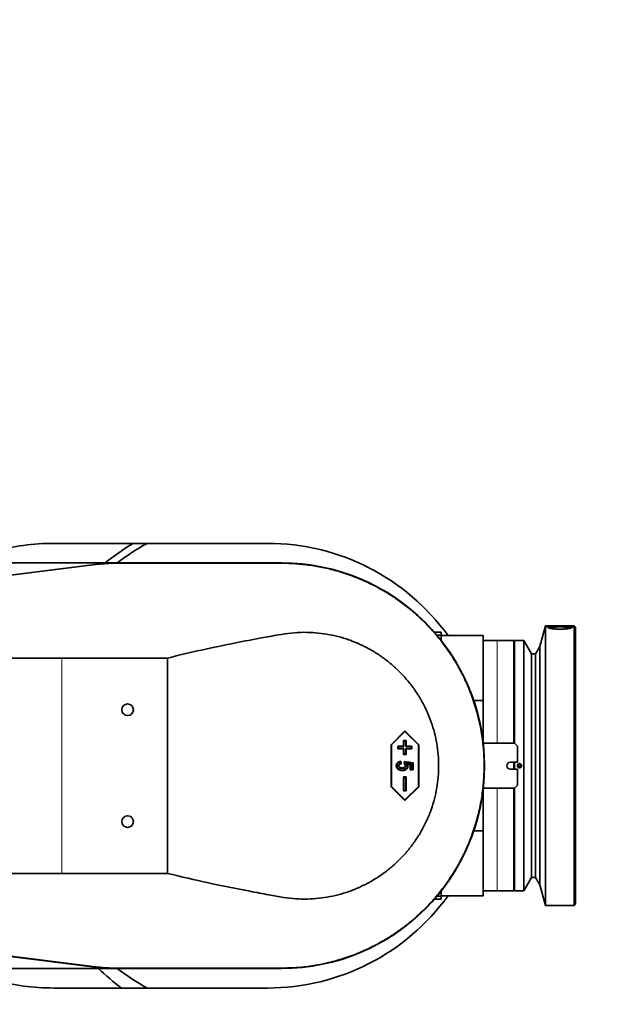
# Model space of a CAD drawing. Header units: millimetres. Extents: x 0 to 11920, y 0 to 8400.
# Tile 14 of 47: x 4195 to 4610, y 4396 to 5100. Entities that reach past the tile are written whole.
import ezdxf

# ---------------------------------------------------------------- set-up
doc = ezdxf.new("R2010")
doc.units = ezdxf.units.MM
doc.header["$LTSCALE"] = 20
doc.linetypes.add('CENTERX2', pattern=[20.32, 12.7, -2.54, 2.54, -2.54])
doc.layers.add('THICK_LINE', color=7, linetype='Continuous')
doc.styles.add('SLDTEXTSTYLE0', font='TXT', dxfattribs={"width": 0.605})
doc.dimstyles.new('SLDDIMSTYLE2', dxfattribs={"dimtxt": 70, "dimasz": 70, "dimexe": 0, "dimexo": 0.0625, "dimgap": 17.5, "dimtad": 1, "dimdec": 0, "dimrnd": 1e-09, "dimzin": 12, "dimdsep": 46, "dimtxsty": 'SLDTEXTSTYLE0', "dimsah": 1, "dimcen": 0.09, "dimadec": 0, "dimazin": 3, "dimtfac": 1, "dimtofl": 0, "dimtmove": 0, "dimatfit": 3, "dimfxl": 1, "dimfrac": 2, "dimtolj": 1, "dimtzin": 12, "dimarcsym": 0})

# ---------------------------------------------------------------- blocks, each defined once
blk = doc.blocks.new('_D_8')
at = {"layer": 'THICK_LINE'}
for p, q in [((2950.23, 6742), (5571.25, 6742)), ((5541.25, 3291), (5541.25, 6742)), ((2949.34, 3291), (5571.25, 3291))]:
    blk.add_line(p, q, dxfattribs=at)
for points in [[(5541.25, 6742), (5531.25, 6672), (5551.25, 6672)], [(5541.25, 3291), (5551.25, 3361), (5531.25, 3361)]]:
    blk.add_solid(points, dxfattribs=at)
at = {"layer": 'THICK_LINE', "insert": (5451.01, 4909.56), "char_height": 70, "attachment_point": 1, "rotation": 90, "style": 'SLDTEXTSTYLE0'}
blk.add_mtext('3451', dxfattribs=at)

msp = doc.modelspace()

# ---------------------------------------------------------------- linework, layer by layer
at = {"color": 7, "linetype": 'Continuous', "lineweight": 35}
for p, q in [((4275.806633, 4726.0024736), (4218.8382033, 4726.0024736)), ((4285.8223379, 4726.0024736), (4275.806633, 4726.0024736)), ((4371.8382033, 4726.0024736), (4285.8223379, 4726.0024736)), ((3930.7963489, 4671.1893732), (4250.651936, 4711.2280922)), ((4256.8382033, 4712.0024736), (4184.7290536, 4712.0024736)), ((4250.651936, 4711.2280922), (4256.8382033, 4712.0024736)), ((4263.0727497, 4712.0024736), (4256.8382033, 4712.0024736)), ((4263.0727497, 4712.0024736), (4381.8382033, 4712.0024736)), ((4495.8382033, 4662.5024736), (4490.9470938, 4662.5024736)), ((4495.8382033, 4662.5024736), (4495.8382033, 4660.3567581)), ((4570.3382033, 4667.0024736), (4566.3805047, 4652.2321414)), ((4590.8382033, 4667.0024736), (4570.3382033, 4667.0024736)), ((4570.3382033, 4667.0024736), (4570.3382033, 4467.0024736)), ((4591.8382033, 4666.0024736), (4590.8382033, 4667.0024736)), ((4590.8382033, 4467.0024736), (4590.8382033, 4667.0024736)), ((4591.8382033, 4666.0024736), (4591.8382033, 4468.0024736)), ((4495.8382033, 4660.3567581), (4492.7885416, 4660.3567581)), ((4495.8382033, 4660.3567581), (4495.8382033, 4656.607161)), ((4525.8382033, 4660.0024736), (4495.8382033, 4660.0024736)), ((4525.8382033, 4660.0024736), (4525.8382033, 4613.5535209)), ((4535.8382033, 4656.5024736), (4525.8382033, 4656.5024736)), ((4547.8382033, 4656.5024736), (4535.8382033, 4656.5024736)), ((4547.8382033, 4656.5024736), (4547.8382033, 4583.0024736)), ((4554.9382033, 4656.5024736), (4548.3382033, 4656.5024736)), ((4548.3382033, 4656.5024736), (4548.3382033, 4583.0024736)), ((4560.5264386, 4647.0024736), (4554.9382033, 4656.5024736)), ((4554.9382033, 4656.5024736), (4554.9382033, 4477.5024736)), ((4566.3805047, 4652.2321414), (4563.2382033, 4647.0024736)), ((4566.3805047, 4652.2321414), (4566.3805047, 4481.7728059)), ((4224.8382033, 4644.0024736), (4300.334872, 4644.0024736)), ((4300.334872, 4490.0024736), (4300.334872, 4644.0024736)), ((4548.3382033, 4647.0024736), (4547.8382033, 4647.0024736)), ((4563.2382033, 4647.0024736), (4560.5264386, 4647.0024736)), ((4560.5264386, 4647.0024736), (4560.5264386, 4487.0024736)), ((4563.2382033, 4647.0024736), (4563.2382033, 4487.0024736)), ((4519.1626367, 4613.5535209), (4525.8382033, 4613.5535209)), ((4525.8382033, 4613.5535209), (4525.8382033, 4584.0024736)), ((4470.0398814, 4592.0024736), (4460.0642409, 4582.0024736)), ((4470.0491509, 4591.4868624), (4460.4377165, 4581.8519579)), ((4480.0155219, 4582.0024736), (4470.0398814, 4592.0024736)), ((4470.0491509, 4591.4868624), (4470.0398814, 4592.0024736)), ((4479.6605852, 4581.8519579), (4470.0491509, 4591.4868624)), ((4469.3276674, 4584.6383854), (4468.9727308, 4585.0024736)), ((4468.9727308, 4585.0024736), (4468.9727308, 4581.0024736)), ((4470.9678589, 4585.0024736), (4468.9727308, 4585.0024736)), ((4469.3276674, 4584.6383854), (4469.3276674, 4580.6383854)), ((4470.5943832, 4584.6383854), (4469.3276674, 4584.6383854)), ((4470.5943832, 4584.6383854), (4470.9678589, 4585.0024736)), ((4470.5943832, 4580.6383854), (4470.5943832, 4584.6383854)), ((4470.9678589, 4581.0024736), (4470.9678589, 4585.0024736)), ((4460.0642409, 4582.0024736), (4460.0642409, 4552.0024736)), ((4460.4377165, 4581.8519579), (4460.0642409, 4582.0024736)), ((4460.4377165, 4581.8519579), (4460.4377165, 4552.1529893)), ((4465.3374112, 4580.6383854), (4464.9824746, 4581.0024736)), ((4464.9824746, 4581.0024736), (4464.9824746, 4579.0024736)), ((4468.9727308, 4581.0024736), (4464.9824746, 4581.0024736)), ((4465.3374112, 4579.3665618), (4464.9824746, 4579.0024736)), ((4464.9824746, 4579.0024736), (4468.9727308, 4579.0024736)), ((4465.3374112, 4580.6383854), (4465.3374112, 4579.3665618)), ((4469.3276674, 4580.6383854), (4465.3374112, 4580.6383854)), ((4465.3374112, 4579.3665618), (4469.3276674, 4579.3665618)), ((4469.3276674, 4580.6383854), (4468.9727308, 4581.0024736)), ((4469.3276674, 4579.3665618), (4468.9727308, 4579.0024736)), ((4468.9727308, 4579.0024736), (4468.9727308, 4575.0024736)), ((4469.3276674, 4579.3665618), (4469.3276674, 4575.3665618)), ((4470.5943832, 4580.6383854), (4470.9678589, 4581.0024736)), ((4474.5846394, 4580.6383854), (4470.5943832, 4580.6383854)), ((4470.5943832, 4579.3665618), (4474.5846394, 4579.3665618)), ((4470.5943832, 4575.3665618), (4470.5943832, 4579.3665618)), ((4470.5943832, 4579.3665618), (4470.9678589, 4579.0024736)), ((4474.9581151, 4581.0024736), (4470.9678589, 4581.0024736)), ((4470.9678589, 4575.0024736), (4470.9678589, 4579.0024736)), ((4470.9678589, 4579.0024736), (4474.9581151, 4579.0024736)), ((4474.5846394, 4580.6383854), (4474.9581151, 4581.0024736)), ((4474.5846394, 4579.3665618), (4474.5846394, 4580.6383854)), ((4474.5846394, 4579.3665618), (4474.9581151, 4579.0024736)), ((4474.9581151, 4579.0024736), (4474.9581151, 4581.0024736)), ((4479.6605852, 4581.8519579), (4480.0155219, 4582.0024736)), ((4479.6605852, 4552.1529893), (4479.6605852, 4581.8519579)), ((4480.0155219, 4552.0024736), (4480.0155219, 4582.0024736)), ((4548.3382033, 4583.0024736), (4525.9527411, 4583.0024736)), ((4548.3382033, 4583.0024736), (4550.3382033, 4581.0024736)), ((4550.3382033, 4581.0024736), (4550.3382033, 4569.5024736)), ((4467.0942011, 4570.1972788), (4467.4051301, 4568.3271489)), ((4469.3276674, 4575.3665618), (4468.9727308, 4575.0024736)), ((4468.9727308, 4575.0024736), (4470.9678589, 4575.0024736)), ((4469.3276674, 4575.3665618), (4470.5943832, 4575.3665618)), ((4469.426169, 4568.4878632), (4469.737098, 4570.0414347)), ((4470.0166092, 4569.6285031), (4469.737098, 4570.0414347)), ((4469.737098, 4570.0414347), (4475.8002146, 4569.1063697)), ((4470.5943832, 4575.3665618), (4470.9678589, 4575.0024736)), ((4465.3210235, 4566.9474679), (4465.6950203, 4566.941597)), ((4466.7841389, 4569.7858181), (4466.9760498, 4568.6315406)), ((4468.0082659, 4565.1578208), (4468.0172717, 4565.5219541)), ((4469.8143899, 4568.6181048), (4470.0166092, 4569.6285031)), ((4470.0166092, 4569.6285031), (4475.4267389, 4568.794143)), ((4470.558533, 4567.0129067), (4470.2034916, 4567.0097788)), ((4474.1341124, 4567.9989269), (4470.8847942, 4568.5003242)), ((4470.8847942, 4568.5003242), (4471.6172472, 4568.0203308)), ((4473.7791757, 4567.6867269), (4471.6172472, 4568.0203308)), ((4474.1341124, 4567.9989269), (4473.7791757, 4567.6867269)), ((4473.7791757, 4563.9635126), (4473.7791757, 4567.6867269)), ((4474.1341124, 4564.3276008), (4473.7791757, 4563.9635126)), ((4475.8002146, 4563.9635126), (4473.7791757, 4563.9635126)), ((4474.1341124, 4564.3276008), (4474.1341124, 4567.9989269)), ((4475.4267389, 4564.3276008), (4474.1341124, 4564.3276008)), ((4475.4267389, 4568.794143), (4475.8002146, 4569.1063697)), ((4475.4267389, 4568.794143), (4475.4267389, 4564.3276008)), ((4475.4267389, 4564.3276008), (4475.8002146, 4563.9635126)), ((4475.8002146, 4569.1063697), (4475.8002146, 4563.9635126)), ((4550.3382033, 4569.5024736), (4545.3382033, 4569.5024736)), ((4545.3382033, 4564.5024736), (4550.3382033, 4564.5024736)), ((4547.8382033, 4569.5024736), (4547.8382033, 4564.5024736)), ((4548.3382033, 4569.5024736), (4548.3382033, 4564.5024736)), ((4550.3382033, 4564.5024736), (4550.3382033, 4553.0024736)), ((4469.3276674, 4558.6383854), (4468.9727308, 4559.0024736)), ((4470.9678589, 4559.0024736), (4468.9727308, 4559.0024736)), ((4468.9727308, 4559.0024736), (4468.9727308, 4549.0024736)), ((4470.5943832, 4558.6383854), (4469.3276674, 4558.6383854)), ((4469.3276674, 4558.6383854), (4469.3276674, 4549.3665618)), ((4470.5943832, 4558.6383854), (4470.9678589, 4559.0024736)), ((4470.5943832, 4549.3665618), (4470.5943832, 4558.6383854)), ((4470.9678589, 4549.0024736), (4470.9678589, 4559.0024736)), ((4460.4377165, 4552.1529893), (4460.0642409, 4552.0024736)), ((4460.0642409, 4552.0024736), (4470.0398814, 4542.0024736)), ((4460.4377165, 4552.1529893), (4470.0491509, 4542.5180848)), ((4469.3276674, 4549.3665618), (4468.9727308, 4549.0024736)), ((4468.9727308, 4549.0024736), (4470.9678589, 4549.0024736)), ((4469.3276674, 4549.3665618), (4470.5943832, 4549.3665618)), ((4470.0398814, 4542.0024736), (4480.0155219, 4552.0024736)), ((4470.0491509, 4542.5180848), (4479.6605852, 4552.1529893)), ((4470.5943832, 4549.3665618), (4470.9678589, 4549.0024736)), ((4479.6605852, 4552.1529893), (4480.0155219, 4552.0024736)), ((4525.8382033, 4550.0024736), (4525.8382033, 4520.4514264)), ((4525.9527411, 4551.0024736), (4548.3382033, 4551.0024736)), ((4547.8382033, 4551.0024736), (4547.8382033, 4477.5024736)), ((4550.3382033, 4553.0024736), (4548.3382033, 4551.0024736)), ((4548.3382033, 4551.0024736), (4548.3382033, 4477.5024736)), ((4470.0491509, 4542.5180848), (4470.0398814, 4542.0024736)), ((4525.8382033, 4520.4514264), (4519.1626367, 4520.4514264)), ((4525.8382033, 4520.4514264), (4525.8382033, 4474.0024736)), ((4300.334872, 4490.0024736), (4224.8382033, 4490.0024736)), ((4547.8382033, 4487.0024736), (4548.3382033, 4487.0024736)), ((4554.9382033, 4477.5024736), (4560.5264386, 4487.0024736)), ((4560.5264386, 4487.0024736), (4563.2382033, 4487.0024736)), ((4563.2382033, 4487.0024736), (4566.3805047, 4481.7728059)), ((4566.3805047, 4481.7728059), (4570.3382033, 4467.0024736)), ((4490.9470938, 4471.5024736), (4495.8382033, 4471.5024736)), ((4495.8382033, 4473.6481891), (4492.7885416, 4473.6481891)), ((4495.8382033, 4477.3977862), (4495.8382033, 4473.6481891)), ((4495.8382033, 4474.0024736), (4525.8382033, 4474.0024736)), ((4495.8382033, 4473.6481891), (4495.8382033, 4471.5024736)), ((4525.8382033, 4477.5024736), (4535.8382033, 4477.5024736)), ((4535.8382033, 4477.5024736), (4547.8382033, 4477.5024736)), ((4548.3382033, 4477.5024736), (4554.9382033, 4477.5024736)), ((4570.3382033, 4467.0024736), (4590.8382033, 4467.0024736)), ((4590.8382033, 4467.0024736), (4591.8382033, 4468.0024736)), ((4250.651936, 4422.776855), (3930.7963489, 4462.8155741)), ((4256.8382033, 4422.0024736), (4184.7290536, 4422.0024736)), ((4256.8382033, 4422.0024736), (4250.651936, 4422.776855)), ((4263.0727497, 4422.0024736), (4256.8382033, 4422.0024736)), ((4381.8382033, 4422.0024736), (4263.0727497, 4422.0024736)), ((4218.8382033, 4408.0024736), (4267.5134763, 4408.0024736)), ((4267.5134763, 4408.0024736), (4285.8223379, 4408.0024736)), ((4285.8223379, 4408.0024736), (4371.8382033, 4408.0024736))]:
    msp.add_line(p, q, dxfattribs=at)
at = {"color": 8, "linetype": 'Continuous', "lineweight": 18}
for p, q in [((3930.8006863, 4671.1547228), (4250.6562734, 4711.1934419)), ((4250.6562734, 4711.1934419), (4250.651936, 4711.2280922)), ((4250.6787155, 4711.0141603), (4250.6562734, 4711.1934419)), ((4263.0727497, 4711.9675529), (4263.0727497, 4712.0024736)), ((4263.0727497, 4711.7872105), (4263.0727497, 4711.9675529)), ((4263.0727497, 4711.9675529), (4381.8382033, 4711.9675529)), ((4381.8382033, 4711.9675529), (4381.8382033, 4712.0024736)), ((4381.8382033, 4711.7874123), (4381.8382033, 4711.9675529)), ((4535.8382033, 4583.0024736), (4535.8382033, 4656.5024736)), ((4224.8382033, 4644.0024736), (4224.8382033, 4490.0024736)), ((4535.8382033, 4477.5024736), (4535.8382033, 4551.0024736)), ((4250.6562734, 4422.8115054), (3930.8006863, 4462.8502244)), ((4250.6562734, 4422.8115054), (4250.651936, 4422.776855)), ((4250.6787155, 4422.990787), (4250.6562734, 4422.8115054)), ((4263.0727497, 4422.2177367), (4263.0727497, 4422.0373944)), ((4381.8382033, 4422.0373944), (4263.0727497, 4422.0373944)), ((4263.0727497, 4422.0373944), (4263.0727497, 4422.0024736)), ((4381.8382033, 4422.217535), (4381.8382033, 4422.0373944)), ((4381.8382033, 4422.0373944), (4381.8382033, 4422.0024736))]:
    msp.add_line(p, q, dxfattribs=at)
at = {"color": 7, "linetype": 'Continuous', "lineweight": 35, "flags": 128}
for points in [[(3930.8234629, 4670.9727686), (4091.5392938, 4691.0922481), (4250.6787155, 4711.0141603)], [(4263.0727497, 4711.7872105), (4322.4554762, 4711.7872496), (4381.8382033, 4711.7874123)], [(4588.5929699, 4665.4120776), (4588.270017, 4665.5420167), (4587.4597153, 4665.7415118), (4586.339799, 4665.9136063), (4584.9626341, 4666.0502533), (4583.3926155, 4666.1450634), (4581.7031554, 4666.1936032), (4579.9732511, 4666.1936032), (4578.283791, 4666.1450634), (4576.7137724, 4666.0502533), (4575.3366076, 4665.9136063), (4574.2166913, 4665.7415118), (4573.4063895, 4665.5420167), (4573.1108297, 4665.4257923)], [(4464.1844829, 4566.9081127), (4464.0253437, 4566.9067512), (4463.829446, 4566.905071)], [(4468.0547062, 4563.8601482), (4468.0584491, 4563.7038046), (4468.0634252, 4563.4959801)], [(4470.8949392, 4564.8427724), (4470.9800877, 4564.753587), (4471.0654712, 4564.6641509), (4471.1508536, 4564.5747139)], [(4471.6953348, 4566.6515772), (4471.8115201, 4566.6531639), (4471.9402932, 4566.6549277), (4472.0690659, 4566.6566944)], [(4250.6787155, 4422.990787), (4089.9629173, 4443.110047), (3930.8234629, 4463.0321786)], [(4381.8382033, 4422.217535), (4322.4554766, 4422.2176976), (4263.0727497, 4422.2177367)]]:
    msp.add_lwpolyline(points, dxfattribs=at)
at = {"color": 7, "linetype": 'Continuous', "lineweight": 35}
for centre, radius in [((4271.8382033, 4607.0024736), 4.15), ((4551.8382033, 4567.0024736), 0.8), ((4271.8382033, 4527.0024736), 4.15)]:
    msp.add_circle(centre, radius, dxfattribs=at)
for centre, radius, start, end in [((4218.8382033, 4567.0024736), 159, 90, 105.4858518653), ((4371.8382033, 4567.0024736), 185.75, 121.130806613, 128.6827043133), ((4371.8382033, 4567.0024736), 159, 35.7963256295, 90), ((4263.0727497, 4612.0024736), 100, 90, 97.1350290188), ((4381.8382033, 4567.0024736), 145, 270, 90), ((4579.6567041, 4631.6779631), 34.6724238, 88.0472081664, 101.8127854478), ((4582.0161899, 4631.5930224), 34.7571961, 78.2267131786, 91.9422334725), ((4545.3382033, 4567.0024736), 2.5, 90, 270), ((4371.8382033, 4567.0024736), 159, 270, 324.2036743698), ((4263.0727497, 4522.0024736), 100, 262.8649709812, 270), ((4218.8382033, 4567.0024736), 159, 254.5141481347, 270)]:
    msp.add_arc(centre, radius, start, end, dxfattribs=at)
at = {"color": 8, "linetype": 'Continuous', "lineweight": 18}
for centre, radius, start, end in [((4263.0727497, 4612.0024736), 99.9650792, 90, 97.1350290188), ((4381.8382033, 4567.0024736), 144.9650792, 270, 90), ((4263.0727497, 4522.0024736), 99.9650792, 262.8649709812, 270)]:
    msp.add_arc(centre, radius, start, end, dxfattribs=at)
at = {"color": 7, "linetype": 'Continuous', "lineweight": 35}
for centre, major_axis, ratio, start_param, end_param in [((4371.8382033, 4570.1104221), (0, 178.0542494), 0.9998476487, 0.5042621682, 0.6486443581), ((4378.6839856, 4557.2256833), (-106.9299177, 152.7117488), 0.9979485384, 1.7731392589, 1.8898252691), ((4371.8382033, 4563.8945251), (0, 178.0542494), 0.9998476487, 2.4929482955, 2.6373304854)]:
    msp.add_ellipse(centre, major_axis=major_axis, ratio=ratio, start_param=start_param, end_param=end_param, dxfattribs=at)
for points, knots in [([(4250.6787155, 4711.0141603), (4252.7343596, 4711.2391538), (4256.8536421, 4711.6900158), (4260.9970335, 4711.7547704), (4263.0727497, 4711.7872105)], [0, 0, 0, 0, 0.4990296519, 1, 1, 1, 1]), ([(4381.8382033, 4711.7874123), (4385.240974, 4711.7178714), (4392.0465154, 4711.5787896), (4402.2384643, 4710.457174), (4412.3620414, 4708.6600428), (4422.9228863, 4705.9858022), (4433.8218871, 4702.3136668), (4444.9709705, 4697.4881689), (4455.790529, 4691.6803038), (4465.3950424, 4685.4169933), (4473.8070525, 4678.964384), (4481.1119437, 4672.5445587), (4487.9957306, 4665.6183332), (4494.4422999, 4658.1909662), (4500.8268566, 4649.7358284), (4506.9641905, 4640.1762549), (4512.6557774, 4629.4438582), (4517.4703353, 4618.1623056), (4521.3083367, 4606.5116703), (4524.1313541, 4594.6346081), (4525.9497699, 4582.6229938), (4526.758828, 4570.383602), (4526.5238252, 4558.133204), (4525.260035, 4545.9907064), (4522.9997502, 4534.0538755), (4519.7086445, 4522.2229039), (4515.7062972, 4511.4775748), (4511.2576851, 4501.8542038), (4506.5981098, 4493.3182679), (4501.3519297, 4485.0820795), (4495.5210223, 4477.1623025), (4488.6825294, 4469.0883515), (4480.7058523, 4460.999825), (4471.4843765, 4453.0910026), (4461.5237961, 4445.9085861), (4451.0114472, 4439.6144815), (4440.0453801, 4434.2493963), (4428.7254886, 4429.8397649), (4416.9488302, 4426.3550488), (4405.1254062, 4423.9474781), (4393.3743349, 4422.4835462), (4385.6917009, 4422.3063926), (4381.8382033, 4422.217535)], [0, 0, 0, 0, 0.022444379, 0.0448887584, 0.0675599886, 0.0902312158, 0.1166966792, 0.1433472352, 0.1702844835, 0.1976144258, 0.2188962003, 0.2401779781, 0.2617243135, 0.283270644, 0.3050111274, 0.3315689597, 0.3581267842, 0.3850639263, 0.4123937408, 0.4389519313, 0.4655101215, 0.4924476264, 0.5197778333, 0.5462440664, 0.5728954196, 0.5998334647, 0.6271642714, 0.6484458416, 0.6697274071, 0.6912735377, 0.7128196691, 0.7345599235, 0.761025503, 0.7876761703, 0.8146135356, 0.8419435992, 0.8684096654, 0.8950608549, 0.9219987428, 0.9493293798, 0.9745843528, 1, 1, 1, 1]), ([(4300.334872, 4490.0024736), (4310.0982138, 4487.673344), (4329.6332442, 4483.0130937), (4353.8609177, 4478.1384205), (4371.7701394, 4474.8859767), (4382.7016545, 4472.8055032), (4391.8530116, 4471.6984205), (4400.2618921, 4471.5299607), (4408.3576399, 4472.0464744), (4416.3828077, 4473.2534574), (4424.2607318, 4475.1285996), (4432.0216999, 4477.6826147), (4439.5097544, 4480.873956), (4446.6907557, 4484.6791835), (4453.5085147, 4489.0553844), (4459.9888862, 4494.0326207), (4466.0076376, 4499.5313962), (4471.5336835, 4505.5088019), (4476.5110647, 4511.9024734), (4480.9786994, 4518.767542), (4484.8522206, 4526.0128031), (4488.0904167, 4533.5889858), (4490.6314732, 4541.3025723), (4492.483796, 4549.1226067), (4493.6637248, 4556.9898689), (4494.1740737, 4564.9324475), (4494.0135449, 4572.9112855), (4493.1717578, 4580.8652306), (4491.6666995, 4588.7006702), (4489.514825, 4596.3438549), (4486.7470614, 4603.7628946), (4483.3623358, 4610.9386964), (4479.3806024, 4617.8328112), (4474.8313943, 4624.3796742), (4469.7379368, 4630.5482287), (4464.1352036, 4636.2793146), (4458.0686327, 4641.5346088), (4451.5876158, 4646.2608452), (4444.7189601, 4650.4477163), (4437.4605469, 4654.0794186), (4429.9155137, 4657.0867451), (4422.1477708, 4659.4476229), (4414.2278145, 4661.1449701), (4406.1040038, 4662.1770338), (4397.5571563, 4662.5091261), (4388.638809, 4662.0678281), (4378.4964947, 4660.3739646), (4365.3059605, 4657.97828), (4346.9906592, 4654.4845308), (4324.6189257, 4649.8460931), (4308.4310309, 4645.9507016), (4300.334872, 4644.0024736)], [0, 0, 0, 0, 0.0603067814, 0.1206651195, 0.1484617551, 0.169686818, 0.1875219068, 0.2037787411, 0.2201568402, 0.2362154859, 0.2524862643, 0.2687571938, 0.28524536, 0.3013230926, 0.3175131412, 0.3338385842, 0.3503238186, 0.3663900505, 0.3826366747, 0.3988833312, 0.4154691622, 0.4318512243, 0.448233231, 0.4641052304, 0.479977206, 0.495868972, 0.5117606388, 0.527760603, 0.5437605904, 0.5595373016, 0.575314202, 0.5911896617, 0.6070653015, 0.6230146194, 0.6389639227, 0.6550131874, 0.6710624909, 0.6870910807, 0.7031198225, 0.7193162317, 0.7357840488, 0.7518544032, 0.7680377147, 0.7843974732, 0.8010001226, 0.8193851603, 0.8379389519, 0.862730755, 0.8999629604, 0.9499678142, 1, 1, 1, 1]), ([(4580.8382033, 4666.9193439), (4580.3403964, 4666.9184244), (4579.5871556, 4666.917033), (4578.5990729, 4666.9078714), (4577.8698133, 4666.8980915), (4576.9316807, 4666.8805305), (4576.0436205, 4666.8554444), (4575.2279072, 4666.8209092), (4574.4642536, 4666.7793338), (4573.7861136, 4666.726178), (4573.2396065, 4666.6630264), (4572.8054719, 4666.5992966), (4572.3850863, 4666.5129723), (4572.0795232, 4666.4060885), (4571.8698237, 4666.2753534), (4571.813151, 4666.1480191), (4571.8851554, 4666.0099868), (4572.0414151, 4665.8660459), (4572.3221336, 4665.7146938), (4572.7217191, 4665.5609949), (4573.1978516, 4665.4073145), (4573.7843489, 4665.2562048), (4574.4679085, 4665.1141032), (4575.0266519, 4665.0132481), (4575.623704, 4664.9200521), (4576.2643569, 4664.8345864), (4577.1576583, 4664.734656), (4578.1090347, 4664.6568215), (4579.0940281, 4664.6048877), (4579.8473977, 4664.5795426), (4580.8560178, 4664.5644709), (4581.8691931, 4664.5774173), (4582.8616881, 4664.6179976), (4583.8340929, 4664.6761414), (4584.7690198, 4664.7593737), (4585.643795, 4664.8639143), (4586.474327, 4664.9812003), (4587.2303314, 4665.1151531), (4587.8598074, 4665.252715), (4588.3728604, 4665.3800555), (4588.8921362, 4665.534145), (4589.3079318, 4665.6965441), (4589.5693916, 4665.8327262), (4589.7253023, 4665.942843), (4589.8195257, 4666.0500771), (4589.8488408, 4666.151934), (4589.8025902, 4666.2794919), (4589.6298731, 4666.3945247), (4589.3337151, 4666.4950534), (4588.9577422, 4666.5859819), (4588.46556, 4666.6627153), (4587.8679359, 4666.7256659), (4587.3691389, 4666.7665062), (4586.8269616, 4666.8011961), (4586.2364664, 4666.8306584), (4585.4013794, 4666.8629195), (4584.4956479, 4666.8861336), (4583.542425, 4666.9020658), (4582.6249463, 4666.9128007), (4581.7158169, 4666.9185477), (4581.0585672, 4666.919144), (4580.8382033, 4666.9193439)], [0, 0, 0, 0, 0.0263752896, 0.039908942, 0.0535422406, 0.0667587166, 0.0934471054, 0.1070768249, 0.1203269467, 0.1470832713, 0.1607483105, 0.1714059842, 0.1928585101, 0.2145162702, 0.2277509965, 0.2544785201, 0.268131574, 0.2813291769, 0.3079799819, 0.321591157, 0.3348085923, 0.3614983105, 0.375128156, 0.3883876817, 0.401739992, 0.4151993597, 0.4288794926, 0.4554457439, 0.4689315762, 0.4826155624, 0.4958335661, 0.5225268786, 0.5361616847, 0.5493587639, 0.5760078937, 0.5896174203, 0.6028513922, 0.6295746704, 0.6432220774, 0.6538795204, 0.6753312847, 0.6969877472, 0.7102375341, 0.7235807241, 0.7370225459, 0.7506926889, 0.7638974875, 0.7905634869, 0.8041833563, 0.8173880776, 0.844052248, 0.8576690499, 0.8709193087, 0.8842621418, 0.897700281, 0.9113657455, 0.9379460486, 0.9514386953, 0.9651293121, 0.9883084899, 1, 1, 1, 1]), ([(4224.8382033, 4490.0024736), (4218.1584894, 4490.0024736), (4205.1494016, 4490.0024736), (4186.1616329, 4490.0024732), (4168.2254769, 4490.0024726), (4151.3410787, 4490.0024718), (4135.5934163, 4490.0024707), (4120.9700686, 4490.0024695), (4107.4585573, 4490.002468), (4094.9614769, 4490.0024663), (4083.0289879, 4490.0024642), (4071.7594526, 4490.0024619), (4061.2511919, 4490.0024591), (4052.0520241, 4490.002456), (4044.1616984, 4490.0024527), (4037.5799788, 4490.0024491), (4032.8345102, 4490.0024457), (4029.6257773, 4490.0024426), (4027.7096121, 4490.0024402), (4026.4161919, 4490.0024382), (4025.7110955, 4490.0024368), (4025.4421474, 4490.0024363), (4025.3318047, 4490.002436), (4025.2848017, 4490.0024359), (4025.26442, 4490.0024359), (4025.2555101, 4490.0024358), (4025.251601, 4490.0024358), (4025.2497233, 4490.0024358), (4021.1386512, 4490.0024261), (4013.1415145, 4490.0024085), (4001.4826295, 4490.0024175), (3990.4947131, 4490.0023805), (3980.2674912, 4490.0025703), (3971.7584428, 4490.0021305), (3964.4745172, 4490.0033231), (3957.8327155, 4489.9986622), (3951.0365407, 4490.0175961), (3944.3607293, 4489.9558947), (3938.0958511, 4490.4155393), (3931.907353, 4491.3769364), (3925.1777396, 4492.9927645), (3917.9760077, 4495.4557005), (3910.4673616, 4498.9650558), (3903.3787858, 4503.2599274), (3896.7916595, 4508.2893447), (3890.7779027, 4513.9989777), (3885.4129967, 4520.3246702), (3880.7581315, 4527.186116), (3876.8628583, 4534.5133353), (3873.7786715, 4542.218538), (3871.538771, 4550.2108141), (3870.1698972, 4558.3996825), (3869.6898515, 4566.6897433), (3870.1038027, 4574.9817193), (3871.4033368, 4583.1819581), (3873.580078, 4591.1922959), (3876.6030904, 4598.9230891), (3880.4368952, 4606.2822925), (3885.0400102, 4613.1860277), (3890.3498179, 4619.549258), (3896.3175086, 4625.3041668), (3902.864724, 4630.3926583), (3909.92355, 4634.7461401), (3917.3999013, 4638.314609), (3924.5784606, 4640.8339044), (3931.286853, 4642.5018494), (3937.4238699, 4643.5078441), (3943.6435189, 4644.0290503), (3950.4567978, 4643.9931592), (3957.4269718, 4644.0047417), (3964.1722416, 4644.0019862), (3969.7810149, 4644.0025497), (3974.803645, 4644.0024513), (3981.5961092, 4644.0025212), (3990.9668827, 4644.0025191), (4002.657679, 4644.0025363), (4011.1173508, 4644.0025299), (4015.9021351, 4644.0025249), (4017.1363655, 4644.0025235), (4018.3806046, 4644.002522), (4019.6348528, 4644.0025204), (4020.8991103, 4644.0025186), (4022.1733774, 4644.0025167), (4023.4576544, 4644.0025147), (4025.4612048, 4644.0025112), (4028.583665, 4644.002507), (4033.2247558, 4644.0025028), (4039.0749392, 4644.0024988), (4046.1343953, 4644.0024951), (4054.4033287, 4644.0024917), (4063.8819606, 4644.0024886), (4074.5705207, 4644.0024857), (4086.469237, 4644.0024832), (4099.5783249, 4644.0024809), (4113.897975, 4644.002479), (4129.4283389, 4644.0024773), (4146.1695151, 4644.002476), (4164.1215324, 4644.0024749), (4183.2843324, 4644.0024742), (4203.6577513, 4644.0024737), (4217.6436202, 4644.0024737), (4224.8382033, 4644.0024736)], [0, 0, 0, 0, 0.0250986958, 0.0488810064, 0.0713469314, 0.0924964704, 0.1123296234, 0.1305272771, 0.1474551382, 0.1631132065, 0.1775014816, 0.1923104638, 0.2054797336, 0.2170092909, 0.2268991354, 0.2351492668, 0.2417596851, 0.2447452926, 0.247216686, 0.2489661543, 0.2496097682, 0.2498685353, 0.2499776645, 0.2500247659, 0.2500453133, 0.2500543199, 0.2500582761, 0.2500600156, 0.2500613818, 0.2655200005, 0.2801389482, 0.2939182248, 0.3068578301, 0.3186195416, 0.3259376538, 0.3342698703, 0.343616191, 0.3515207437, 0.3593913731, 0.3672333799, 0.3750736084, 0.3854200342, 0.3958313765, 0.4062152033, 0.4165571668, 0.4269618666, 0.4373560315, 0.4476976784, 0.4580841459, 0.4684954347, 0.4788345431, 0.4892185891, 0.4996335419, 0.5099754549, 0.5203544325, 0.5307716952, 0.5411106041, 0.5514968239, 0.5619092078, 0.5722549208, 0.5826114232, 0.5930430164, 0.6034009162, 0.6137675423, 0.6241700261, 0.6319853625, 0.6397651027, 0.6475598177, 0.6554494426, 0.6654007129, 0.6737993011, 0.6808352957, 0.6865086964, 0.6927000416, 0.706394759, 0.721766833, 0.7366817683, 0.7382166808, 0.739764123, 0.7413240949, 0.7428965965, 0.7444816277, 0.7460791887, 0.7476892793, 0.7493118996, 0.7536146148, 0.759432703, 0.7667661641, 0.775614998, 0.7859792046, 0.7978587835, 0.8112537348, 0.826164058, 0.842589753, 0.8605308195, 0.8799872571, 0.9009590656, 0.9234462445, 0.9474487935, 0.9729667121, 1, 1, 1, 1]), ([(4463.829446, 4566.905071), (4463.8693582, 4567.3380676), (4463.9463551, 4568.1733876), (4464.6304807, 4569.1669446), (4465.6801098, 4569.9312253), (4466.5545036, 4570.0957377), (4467.0942011, 4570.1972788)], [0, 0, 0, 0, 0.251293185, 0.4847849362, 0.6819965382, 1, 1, 1, 1]), ([(4466.7841389, 4569.7858181), (4466.8355642, 4569.8552881), (4466.9384181, 4569.9942327), (4467.0422723, 4570.1295953), (4467.0942011, 4570.1972788)], [0, 0, 0, 0, 0.4999836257, 1, 1, 1, 1]), ([(4468.0634252, 4563.4959801), (4467.37644, 4563.5744222), (4466.2135475, 4563.7072048), (4464.9103642, 4564.4710981), (4464.1747183, 4565.309365), (4463.867024, 4566.132105), (4463.840615, 4566.6753295), (4463.829446, 4566.905071)], [0, 0, 0, 0, 0.34011749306, 0.57573296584, 0.73092048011, 0.88620034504, 1, 1, 1, 1]), ([(4464.1844829, 4566.9081127), (4464.2069892, 4567.2227685), (4464.2505631, 4567.8319661), (4464.6784064, 4568.6479497), (4465.3293939, 4569.274975), (4466.0726871, 4569.6293353), (4466.578188, 4569.7405195), (4466.7841389, 4569.7858181)], [0, 0, 0, 0, 0.2207894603, 0.4274651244, 0.6338428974, 0.8508205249, 1, 1, 1, 1]), ([(4468.0547062, 4563.8601482), (4467.4269301, 4563.9301006), (4466.3639195, 4564.0485508), (4465.1787098, 4564.7282433), (4464.506068, 4565.4605947), (4464.219681, 4566.1948194), (4464.1953096, 4566.6887091), (4464.1844829, 4566.9081127)], [0, 0, 0, 0, 0.3428448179, 0.5805376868, 0.7302535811, 0.8801689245, 1, 1, 1, 1]), ([(4466.9760498, 4568.6315406), (4466.6915406, 4568.5471326), (4466.1882835, 4568.3978266), (4465.6758511, 4567.9231914), (4465.3741025, 4567.4433782), (4465.338658, 4567.1122253), (4465.3210235, 4566.9474679)], [0, 0, 0, 0, 0.3459287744, 0.6118997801, 0.806909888, 1, 1, 1, 1]), ([(4465.3210235, 4566.9474679), (4465.3434405, 4566.7490177), (4465.3865492, 4566.3673914), (4465.748132, 4565.8566733), (4466.3180686, 4565.4258647), (4467.1209008, 4565.1874283), (4467.7120881, 4565.167703), (4468.0082659, 4565.1578208)], [0, 0, 0, 0, 0.1639655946, 0.3153113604, 0.506051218, 0.7525375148, 1, 1, 1, 1]), ([(4467.4051301, 4568.3271489), (4467.1087439, 4568.2795514), (4466.6300947, 4568.2026836), (4466.085872, 4567.8159134), (4465.7533146, 4567.4082414), (4465.7126909, 4567.0830495), (4465.6950203, 4566.941597)], [0, 0, 0, 0, 0.3694689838, 0.5966742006, 0.8245607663, 1, 1, 1, 1]), ([(4465.6950203, 4566.941597), (4465.7121272, 4566.7928116), (4465.7447146, 4566.5093859), (4466.0230288, 4566.1167105), (4466.4778497, 4565.7671381), (4467.1856419, 4565.5498511), (4467.7244534, 4565.5317767), (4468.0172717, 4565.5219541)], [0, 0, 0, 0, 0.1463338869, 0.2787557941, 0.4643383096, 0.7088933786, 1, 1, 1, 1]), ([(4466.9760498, 4568.6315406), (4467.0303713, 4568.5943306), (4467.1732304, 4568.4964726), (4467.3164, 4568.391936), (4467.4051301, 4568.3271489)], [0, 0, 0, 0, 0.38024519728, 1, 1, 1, 1]), ([(4468.0082659, 4565.1578208), (4468.2835979, 4565.1674317), (4468.8366809, 4565.186738), (4469.5794062, 4565.4127262), (4470.1412355, 4565.8397854), (4470.4726447, 4566.3566617), (4470.5553309, 4566.7763379), (4470.5581724, 4566.9862657), (4470.558533, 4567.0129067)], [0, 0, 0, 0, 0.23365165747, 0.46935601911, 0.64537095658, 0.82207823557, 0.97742076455, 1, 1, 1, 1]), ([(4468.0172717, 4565.5219541), (4468.2591125, 4565.5298752), (4468.7449384, 4565.5457877), (4469.3868647, 4565.72619), (4469.8616289, 4566.0744835), (4470.1332321, 4566.4837953), (4470.2008721, 4566.819654), (4470.2031721, 4566.9865857), (4470.2034916, 4567.0097788)], [0, 0, 0, 0, 0.2450494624, 0.492271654, 0.6613166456, 0.8311906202, 0.9765459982, 1, 1, 1, 1]), ([(4470.8949392, 4564.8427724), (4470.5458746, 4564.5872884), (4469.8532957, 4564.0803823), (4468.8210206, 4563.8807121), (4468.2279004, 4563.8647958), (4468.0547062, 4563.8601482)], [0, 0, 0, 0, 0.4184131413, 0.83017362, 1, 1, 1, 1]), ([(4471.1508536, 4564.5747139), (4470.7616915, 4564.2902701), (4469.9927533, 4563.7282429), (4468.8679004, 4563.5162841), (4468.2336759, 4563.500277), (4468.0634252, 4563.4959801)], [0, 0, 0, 0, 0.4284542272, 0.8465747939, 1, 1, 1, 1]), ([(4469.8143899, 4568.6181048), (4469.7497474, 4568.5968449), (4469.6204616, 4568.5543245), (4469.4909335, 4568.5100171), (4469.426169, 4568.4878632)], [0, 0, 0, 0, 0.4999961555, 1, 1, 1, 1]), ([(4470.2034916, 4567.0097788), (4470.1812309, 4567.2125582), (4470.1366578, 4567.6185882), (4469.8226494, 4568.1203054), (4469.5503557, 4568.3727357), (4469.426169, 4568.4878632)], [0, 0, 0, 0, 0.35177007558, 0.70435760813, 1, 1, 1, 1]), ([(4470.558533, 4567.0129067), (4470.5326776, 4567.2524774), (4470.4799817, 4567.7407457), (4470.1526345, 4568.27309), (4469.8970225, 4568.5338183), (4469.8143899, 4568.6181048)], [0, 0, 0, 0, 0.3946331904, 0.8043008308, 1, 1, 1, 1]), ([(4470.8847942, 4568.5003242), (4471.0029308, 4568.3074103), (4471.180137, 4568.0180375), (4471.4205727, 4567.6347558), (4471.6157545, 4567.2586521), (4471.6818368, 4566.9147315), (4471.693592, 4566.6855538), (4471.6953348, 4566.6515772)], [0, 0, 0, 0, 0.331604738, 0.4974105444, 0.6635857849, 0.9501250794, 1, 1, 1, 1]), ([(4471.6953348, 4566.6515772), (4471.6636691, 4566.3310353), (4471.6025061, 4565.7119015), (4471.1976187, 4565.1356103), (4470.9403111, 4564.8866691), (4470.8949392, 4564.8427724)], [0, 0, 0, 0, 0.4692751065, 0.9064153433, 1, 1, 1, 1]), ([(4472.0690659, 4566.6566944), (4472.0309778, 4566.2809041), (4471.9582506, 4565.5633527), (4471.4901572, 4564.9027606), (4471.1991801, 4564.6214371), (4471.1508536, 4564.5747139)], [0, 0, 0, 0, 0.4783379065, 0.913360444, 1, 1, 1, 1]), ([(4471.6172472, 4568.0203308), (4471.7171172, 4567.8553634), (4471.91762, 4567.5241691), (4472.0486416, 4567.0480311), (4472.0639086, 4566.75551), (4472.0690659, 4566.6566944)], [0, 0, 0, 0, 0.3965635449, 0.7961552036, 1, 1, 1, 1]), ([(4550.7812413, 4568.0617127), (4550.7242874, 4567.9999363), (4550.6384964, 4567.906881), (4550.546295, 4567.7643133), (4550.4858306, 4567.6525004), (4550.4189231, 4567.4979791), (4550.3718123, 4567.3359458), (4550.3459053, 4567.170138), (4550.3341245, 4567.003077), (4550.3434665, 4566.83525), (4550.3738887, 4566.6707703), (4550.4180314, 4566.5095497), (4550.4823089, 4566.3544723), (4550.5653408, 4566.2093542), (4550.6603601, 4566.0715927), (4550.7724388, 4565.9461638), (4550.8990003, 4565.8362523), (4551.0346143, 4565.737137), (4551.1824046, 4565.6552936), (4551.3387372, 4565.5929704), (4551.4597099, 4565.5561708), (4551.5829048, 4565.5296473), (4551.7092497, 4565.5133705), (4551.8782577, 4565.5060539), (4552.0477367, 4565.5201436), (4552.2134813, 4565.5552569), (4552.3756521, 4565.6043294), (4552.5310324, 4565.6737989), (4552.6757759, 4565.7618622), (4552.7785411, 4565.8371159), (4552.8741097, 4565.9204165), (4552.9618694, 4566.0108917), (4553.0425423, 4566.1095184), (4553.1142344, 4566.2143554), (4553.1971618, 4566.3609102), (4553.2612081, 4566.517311), (4553.3045394, 4566.6796732), (4553.3339156, 4566.844744), (4553.3423286, 4567.0127911), (4553.3293798, 4567.1796882), (4553.3024315, 4567.3447041), (4553.2548037, 4567.5056845), (4553.1874716, 4567.6586827), (4553.1074778, 4567.8055459), (4553.0092551, 4567.9419007), (4552.8950247, 4568.0643304), (4552.7707007, 4568.17695), (4552.6324971, 4568.2736756), (4552.4837331, 4568.3519354), (4552.3673697, 4568.4011644), (4552.2477861, 4568.4403885), (4552.124044, 4568.4697671), (4551.9569768, 4568.494744), (4551.7870866, 4568.498527), (4551.6186912, 4568.4810532), (4551.5030599, 4568.4590004), (4551.3662249, 4568.4221062), (4551.2072743, 4568.362087), (4551.0405616, 4568.2709), (4550.8968155, 4568.1691514), (4550.8199077, 4568.0976573), (4550.7812413, 4568.0617127)], [0, 0, 0, 0, 0.0267592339, 0.0403080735, 0.0540836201, 0.0673082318, 0.0940164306, 0.1076601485, 0.1208337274, 0.1474378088, 0.1610266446, 0.1741850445, 0.2007571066, 0.2143275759, 0.2275137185, 0.2541408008, 0.2677380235, 0.2809810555, 0.3077228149, 0.3213784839, 0.3346656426, 0.3480452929, 0.3615680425, 0.3752867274, 0.4020056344, 0.4155675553, 0.4293272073, 0.4560474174, 0.469611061, 0.4833737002, 0.4966619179, 0.5100436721, 0.523570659, 0.5372968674, 0.5505409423, 0.5772886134, 0.590952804, 0.6041393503, 0.6307700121, 0.6443730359, 0.6575314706, 0.6841040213, 0.6976753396, 0.7108486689, 0.7374501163, 0.7510345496, 0.7642581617, 0.790960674, 0.8045961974, 0.8178779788, 0.8312522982, 0.8447331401, 0.8584334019, 0.8851359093, 0.8986891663, 0.9124396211, 0.9226667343, 0.9439167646, 0.9665049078, 0.9831599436, 1, 1, 1, 1]), ([(4263.0727497, 4422.2177367), (4261.0050804, 4422.2499258), (4256.8616968, 4422.3144292), (4252.7423753, 4422.7650427), (4250.6787155, 4422.990787)], [0, 0, 0, 0, 0.4990291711, 1, 1, 1, 1])]:
    msp.add_open_spline(points, degree=3, knots=knots, dxfattribs=at)
at = {"layer": 'THICK_LINE'}
for centre, radius, start, end in [((3947.0606194, 5428.1045639), 1476, 335, 127.1720496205), ((2909.3382033, 5912.0024736), 2621, 212, 335)]:
    msp.add_arc(centre, radius, start, end, dxfattribs=at)
at = {"layer": 'THICK_LINE', "linetype": 'CENTERX2'}
msp.add_arc((3947.0606194, 5428.1045639), 1473.7, 245.1086297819, 335, dxfattribs=at)

# ---------------------------------------------------------------- dimensions: what is measured, and where the dimension line sits
at = {"layer": 'THICK_LINE'}
dim = msp.add_linear_dim(base=(5541.2456172, 6742.0024736), p1=(2909.3382033, 3291.0024736), p2=(2910.2307972, 6742.0024736), angle=90, dimstyle='SLDDIMSTYLE2', dxfattribs=at)
dim.commit()
dim.dimension.update_dxf_attribs({"geometry": '_D_8', "text_midpoint": (5541.2456172, 5016.5024736), "dimtype": 160})

doc.saveas('drawing.dxf')
